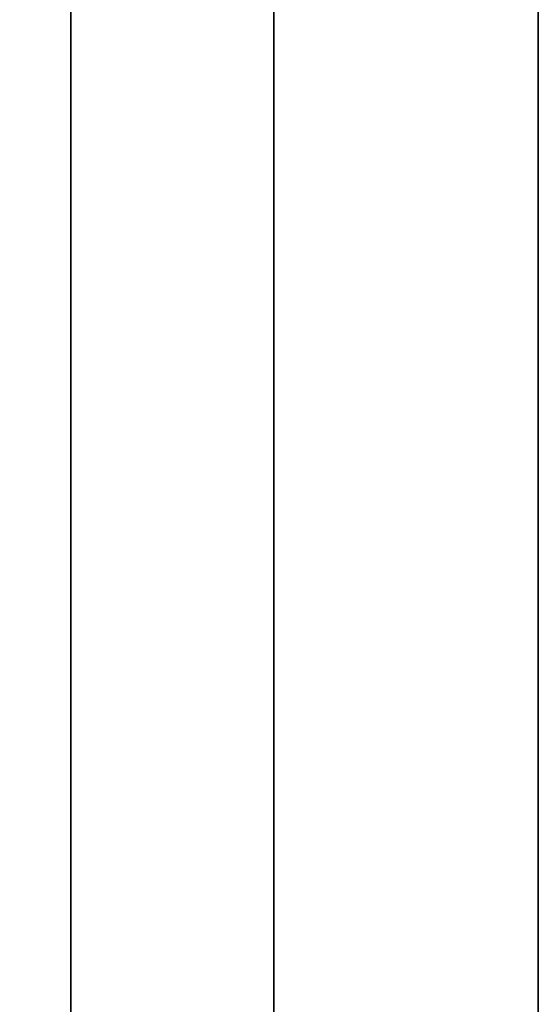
# Model space of a CAD drawing. Extents: x -1299 to -1246.9, y 2743.7 to 2747.9.
# Tile 69 of 256: x -1299.0043 to -1298.9921, y 2746.8572 to 2746.8803. Entities that reach past the tile are written whole.
import ezdxf

# ---------------------------------------------------------------- set-up
doc = ezdxf.new("R2010")
doc.units = 0
doc.header["$LTSCALE"] = 150
doc.header["$MEASUREMENT"] = 0
doc.layers.add('3DFACE_BOLT', color=7, linetype='CONTINUOUS')
doc.layers.add('3DFACE_SHAPE', color=7, linetype='CONTINUOUS')

msp = doc.modelspace()

# ---------------------------------------------------------------- linework, layer by layer
at = {"layer": '3DFACE_BOLT', "color": 1}
for points, invisible_edges in [([(-1299.013079, 2746.873236, 0.056417), (-1299.013079, 2746.879924, 0.068), (-1299.003079, 2746.873236, 0.056417)], 14), ([(-1299.003079, 2746.873236, 0.056417), (-1299.013079, 2746.879924, 0.068), (-1299.003079, 2746.879924, 0.068)], 3), ([(-1299.013079, 2746.879924, 0.068), (-1299.013079, 2746.873236, 0.079583), (-1299.003079, 2746.879924, 0.068)], 14), ([(-1299.003079, 2746.879924, 0.068), (-1299.013079, 2746.873236, 0.079583), (-1299.003079, 2746.873236, 0.079583)], 3), ([(-1299.013079, 2746.873236, 0.126417), (-1299.013079, 2746.879924, 0.138), (-1299.003079, 2746.873236, 0.126417)], 14), ([(-1299.003079, 2746.873236, 0.126417), (-1299.013079, 2746.879924, 0.138), (-1299.003079, 2746.879924, 0.138)], 3), ([(-1299.013079, 2746.879924, 0.138), (-1299.013079, 2746.873236, 0.149583), (-1299.003079, 2746.879924, 0.138)], 14), ([(-1299.003079, 2746.879924, 0.138), (-1299.013079, 2746.873236, 0.149583), (-1299.003079, 2746.873236, 0.149583)], 3), ([(-1299.003079, 2746.873236, 0.056417), (-1299.003079, 2746.879924, 0.068), (-1299.003079, 2746.873236, 0.079583)], 12), ([(-1299.003079, 2746.873236, 0.126417), (-1299.003079, 2746.879924, 0.138), (-1299.003079, 2746.873236, 0.149583)], 12), ([(-1299.003079, 2746.874157, 0.065528), (-1299.003079, 2746.874549, 0.068), (-1298.953079, 2746.874157, 0.065528)], 14), ([(-1298.953079, 2746.874157, 0.065528), (-1299.003079, 2746.874549, 0.068), (-1298.953079, 2746.874549, 0.068)], 3), ([(-1299.003079, 2746.874549, 0.068), (-1299.003079, 2746.874157, 0.070472), (-1298.953079, 2746.874549, 0.068)], 14), ([(-1298.953079, 2746.874549, 0.068), (-1299.003079, 2746.874157, 0.070472), (-1298.953079, 2746.874157, 0.070472)], 3), ([(-1299.003079, 2746.874157, 0.070472), (-1299.003079, 2746.874549, 0.068), (-1299.003079, 2746.874157, 0.065528)], 12), ([(-1299.003079, 2746.874157, 0.135528), (-1299.003079, 2746.874549, 0.138), (-1298.953079, 2746.874157, 0.135528)], 14), ([(-1298.953079, 2746.874157, 0.135528), (-1299.003079, 2746.874549, 0.138), (-1298.953079, 2746.874549, 0.138)], 3), ([(-1299.003079, 2746.874549, 0.138), (-1299.003079, 2746.874157, 0.140472), (-1298.953079, 2746.874549, 0.138)], 14), ([(-1298.953079, 2746.874549, 0.138), (-1299.003079, 2746.874157, 0.140472), (-1298.953079, 2746.874157, 0.140472)], 3), ([(-1299.003079, 2746.874157, 0.140472), (-1299.003079, 2746.874549, 0.138), (-1299.003079, 2746.874157, 0.135528)], 12), ([(-1299.003079, 2746.873021, 0.063298), (-1299.003079, 2746.874157, 0.065528), (-1298.953079, 2746.873021, 0.063298)], 14), ([(-1298.953079, 2746.873021, 0.063298), (-1299.003079, 2746.874157, 0.065528), (-1298.953079, 2746.874157, 0.065528)], 3), ([(-1299.003079, 2746.874157, 0.070472), (-1299.003079, 2746.873021, 0.072702), (-1298.953079, 2746.874157, 0.070472)], 14), ([(-1298.953079, 2746.874157, 0.070472), (-1299.003079, 2746.873021, 0.072702), (-1298.953079, 2746.873021, 0.072702)], 3), ([(-1299.003079, 2746.873021, 0.072702), (-1299.003079, 2746.874157, 0.070472), (-1299.003079, 2746.873021, 0.063298)], 14), ([(-1299.003079, 2746.873021, 0.063298), (-1299.003079, 2746.874157, 0.070472), (-1299.003079, 2746.874157, 0.065528)], 3), ([(-1299.003079, 2746.873021, 0.133298), (-1299.003079, 2746.874157, 0.135528), (-1298.953079, 2746.873021, 0.133298)], 14), ([(-1298.953079, 2746.873021, 0.133298), (-1299.003079, 2746.874157, 0.135528), (-1298.953079, 2746.874157, 0.135528)], 3), ([(-1299.003079, 2746.874157, 0.140472), (-1299.003079, 2746.873021, 0.142702), (-1298.953079, 2746.874157, 0.140472)], 14), ([(-1298.953079, 2746.874157, 0.140472), (-1299.003079, 2746.873021, 0.142702), (-1298.953079, 2746.873021, 0.142702)], 3), ([(-1299.003079, 2746.873021, 0.142702), (-1299.003079, 2746.874157, 0.140472), (-1299.003079, 2746.873021, 0.133298)], 14), ([(-1299.003079, 2746.873021, 0.133298), (-1299.003079, 2746.874157, 0.140472), (-1299.003079, 2746.874157, 0.135528)], 3), ([(-1299.013079, 2746.859861, 0.056417), (-1299.013079, 2746.873236, 0.056417), (-1299.003079, 2746.859861, 0.056417)], 14), ([(-1299.003079, 2746.859861, 0.056417), (-1299.013079, 2746.873236, 0.056417), (-1299.003079, 2746.873236, 0.056417)], 3), ([(-1299.013079, 2746.873236, 0.079583), (-1299.013079, 2746.859861, 0.079583), (-1299.003079, 2746.873236, 0.079583)], 14), ([(-1299.003079, 2746.873236, 0.079583), (-1299.013079, 2746.859861, 0.079583), (-1299.003079, 2746.859861, 0.079583)], 3), ([(-1299.013079, 2746.859861, 0.126417), (-1299.013079, 2746.873236, 0.126417), (-1299.003079, 2746.859861, 0.126417)], 14), ([(-1299.003079, 2746.859861, 0.126417), (-1299.013079, 2746.873236, 0.126417), (-1299.003079, 2746.873236, 0.126417)], 3), ([(-1299.013079, 2746.873236, 0.149583), (-1299.013079, 2746.859861, 0.149583), (-1299.003079, 2746.873236, 0.149583)], 14), ([(-1299.003079, 2746.873236, 0.149583), (-1299.013079, 2746.859861, 0.149583), (-1299.003079, 2746.859861, 0.149583)], 3), ([(-1299.003079, 2746.859861, 0.056417), (-1299.003079, 2746.873236, 0.056417), (-1299.003079, 2746.859861, 0.079583)], 14), ([(-1299.003079, 2746.859861, 0.079583), (-1299.003079, 2746.873236, 0.056417), (-1299.003079, 2746.873236, 0.079583)], 3), ([(-1299.003079, 2746.859861, 0.126417), (-1299.003079, 2746.873236, 0.126417), (-1299.003079, 2746.859861, 0.149583)], 14), ([(-1299.003079, 2746.859861, 0.149583), (-1299.003079, 2746.873236, 0.126417), (-1299.003079, 2746.873236, 0.149583)], 3), ([(-1299.003079, 2746.871251, 0.061528), (-1299.003079, 2746.873021, 0.063298), (-1298.953079, 2746.871251, 0.061528)], 14), ([(-1298.953079, 2746.871251, 0.061528), (-1299.003079, 2746.873021, 0.063298), (-1298.953079, 2746.873021, 0.063298)], 3), ([(-1299.003079, 2746.873021, 0.072702), (-1299.003079, 2746.871251, 0.074472), (-1298.953079, 2746.873021, 0.072702)], 14), ([(-1298.953079, 2746.873021, 0.072702), (-1299.003079, 2746.871251, 0.074472), (-1298.953079, 2746.871251, 0.074472)], 3), ([(-1299.003079, 2746.871251, 0.074472), (-1299.003079, 2746.873021, 0.072702), (-1299.003079, 2746.871251, 0.061528)], 14), ([(-1299.003079, 2746.871251, 0.061528), (-1299.003079, 2746.873021, 0.072702), (-1299.003079, 2746.873021, 0.063298)], 3), ([(-1299.003079, 2746.871251, 0.131528), (-1299.003079, 2746.873021, 0.133298), (-1298.953079, 2746.871251, 0.131528)], 14), ([(-1298.953079, 2746.871251, 0.131528), (-1299.003079, 2746.873021, 0.133298), (-1298.953079, 2746.873021, 0.133298)], 3), ([(-1299.003079, 2746.873021, 0.142702), (-1299.003079, 2746.871251, 0.144472), (-1298.953079, 2746.873021, 0.142702)], 14), ([(-1298.953079, 2746.873021, 0.142702), (-1299.003079, 2746.871251, 0.144472), (-1298.953079, 2746.871251, 0.144472)], 3), ([(-1299.003079, 2746.871251, 0.144472), (-1299.003079, 2746.873021, 0.142702), (-1299.003079, 2746.871251, 0.131528)], 14), ([(-1299.003079, 2746.871251, 0.131528), (-1299.003079, 2746.873021, 0.142702), (-1299.003079, 2746.873021, 0.133298)], 3), ([(-1299.003079, 2746.869021, 0.060392), (-1299.003079, 2746.871251, 0.061528), (-1298.953079, 2746.869021, 0.060392)], 14), ([(-1298.953079, 2746.869021, 0.060392), (-1299.003079, 2746.871251, 0.061528), (-1298.953079, 2746.871251, 0.061528)], 3), ([(-1299.003079, 2746.871251, 0.074472), (-1299.003079, 2746.869021, 0.075608), (-1298.953079, 2746.871251, 0.074472)], 14), ([(-1298.953079, 2746.871251, 0.074472), (-1299.003079, 2746.869021, 0.075608), (-1298.953079, 2746.869021, 0.075608)], 3), ([(-1299.003079, 2746.869021, 0.075608), (-1299.003079, 2746.871251, 0.074472), (-1299.003079, 2746.869021, 0.060392)], 14), ([(-1299.003079, 2746.869021, 0.060392), (-1299.003079, 2746.871251, 0.074472), (-1299.003079, 2746.871251, 0.061528)], 3), ([(-1299.003079, 2746.869021, 0.130392), (-1299.003079, 2746.871251, 0.131528), (-1298.953079, 2746.869021, 0.130392)], 14), ([(-1298.953079, 2746.869021, 0.130392), (-1299.003079, 2746.871251, 0.131528), (-1298.953079, 2746.871251, 0.131528)], 3), ([(-1299.003079, 2746.871251, 0.144472), (-1299.003079, 2746.869021, 0.145608), (-1298.953079, 2746.871251, 0.144472)], 14), ([(-1298.953079, 2746.871251, 0.144472), (-1299.003079, 2746.869021, 0.145608), (-1298.953079, 2746.869021, 0.145608)], 3), ([(-1299.003079, 2746.869021, 0.145608), (-1299.003079, 2746.871251, 0.144472), (-1299.003079, 2746.869021, 0.130392)], 14), ([(-1299.003079, 2746.869021, 0.130392), (-1299.003079, 2746.871251, 0.144472), (-1299.003079, 2746.871251, 0.131528)], 3), ([(-1299.003079, 2746.866549, 0.06), (-1299.003079, 2746.869021, 0.060392), (-1298.953079, 2746.866549, 0.06)], 14), ([(-1298.953079, 2746.866549, 0.06), (-1299.003079, 2746.869021, 0.060392), (-1298.953079, 2746.869021, 0.060392)], 3), ([(-1299.003079, 2746.869021, 0.075608), (-1299.003079, 2746.866549, 0.076), (-1298.953079, 2746.869021, 0.075608)], 14), ([(-1298.953079, 2746.869021, 0.075608), (-1299.003079, 2746.866549, 0.076), (-1298.953079, 2746.866549, 0.076)], 3), ([(-1299.003079, 2746.866549, 0.076), (-1299.003079, 2746.869021, 0.075608), (-1299.003079, 2746.866549, 0.06)], 14), ([(-1299.003079, 2746.866549, 0.06), (-1299.003079, 2746.869021, 0.075608), (-1299.003079, 2746.869021, 0.060392)], 3), ([(-1299.003079, 2746.866549, 0.13), (-1299.003079, 2746.869021, 0.130392), (-1298.953079, 2746.866549, 0.13)], 14), ([(-1298.953079, 2746.866549, 0.13), (-1299.003079, 2746.869021, 0.130392), (-1298.953079, 2746.869021, 0.130392)], 3), ([(-1299.003079, 2746.869021, 0.145608), (-1299.003079, 2746.866549, 0.146), (-1298.953079, 2746.869021, 0.145608)], 14), ([(-1298.953079, 2746.869021, 0.145608), (-1299.003079, 2746.866549, 0.146), (-1298.953079, 2746.866549, 0.146)], 3), ([(-1299.003079, 2746.866549, 0.146), (-1299.003079, 2746.869021, 0.145608), (-1299.003079, 2746.866549, 0.13)], 14), ([(-1299.003079, 2746.866549, 0.13), (-1299.003079, 2746.869021, 0.145608), (-1299.003079, 2746.869021, 0.130392)], 3), ([(-1299.003079, 2746.864076, 0.060392), (-1299.003079, 2746.866549, 0.06), (-1298.953079, 2746.864076, 0.060392)], 14), ([(-1298.953079, 2746.864076, 0.060392), (-1299.003079, 2746.866549, 0.06), (-1298.953079, 2746.866549, 0.06)], 3), ([(-1299.003079, 2746.866549, 0.076), (-1299.003079, 2746.864076, 0.075608), (-1298.953079, 2746.866549, 0.076)], 14), ([(-1298.953079, 2746.866549, 0.076), (-1299.003079, 2746.864076, 0.075608), (-1298.953079, 2746.864076, 0.075608)], 3), ([(-1299.003079, 2746.864076, 0.075608), (-1299.003079, 2746.866549, 0.076), (-1299.003079, 2746.864076, 0.060392)], 14), ([(-1299.003079, 2746.864076, 0.060392), (-1299.003079, 2746.866549, 0.076), (-1299.003079, 2746.866549, 0.06)], 3), ([(-1299.003079, 2746.864076, 0.130392), (-1299.003079, 2746.866549, 0.13), (-1298.953079, 2746.864076, 0.130392)], 14), ([(-1298.953079, 2746.864076, 0.130392), (-1299.003079, 2746.866549, 0.13), (-1298.953079, 2746.866549, 0.13)], 3), ([(-1299.003079, 2746.866549, 0.146), (-1299.003079, 2746.864076, 0.145608), (-1298.953079, 2746.866549, 0.146)], 14), ([(-1298.953079, 2746.866549, 0.146), (-1299.003079, 2746.864076, 0.145608), (-1298.953079, 2746.864076, 0.145608)], 3), ([(-1299.003079, 2746.864076, 0.145608), (-1299.003079, 2746.866549, 0.146), (-1299.003079, 2746.864076, 0.130392)], 14), ([(-1299.003079, 2746.864076, 0.130392), (-1299.003079, 2746.866549, 0.146), (-1299.003079, 2746.866549, 0.13)], 3), ([(-1299.003079, 2746.861846, 0.061528), (-1299.003079, 2746.864076, 0.060392), (-1298.953079, 2746.861846, 0.061528)], 14), ([(-1298.953079, 2746.861846, 0.061528), (-1299.003079, 2746.864076, 0.060392), (-1298.953079, 2746.864076, 0.060392)], 3), ([(-1299.003079, 2746.864076, 0.075608), (-1299.003079, 2746.861846, 0.074472), (-1298.953079, 2746.864076, 0.075608)], 14), ([(-1298.953079, 2746.864076, 0.075608), (-1299.003079, 2746.861846, 0.074472), (-1298.953079, 2746.861846, 0.074472)], 3), ([(-1299.003079, 2746.861846, 0.074472), (-1299.003079, 2746.864076, 0.075608), (-1299.003079, 2746.861846, 0.061528)], 14), ([(-1299.003079, 2746.861846, 0.061528), (-1299.003079, 2746.864076, 0.075608), (-1299.003079, 2746.864076, 0.060392)], 3), ([(-1299.003079, 2746.861846, 0.131528), (-1299.003079, 2746.864076, 0.130392), (-1298.953079, 2746.861846, 0.131528)], 14), ([(-1298.953079, 2746.861846, 0.131528), (-1299.003079, 2746.864076, 0.130392), (-1298.953079, 2746.864076, 0.130392)], 3), ([(-1299.003079, 2746.864076, 0.145608), (-1299.003079, 2746.861846, 0.144472), (-1298.953079, 2746.864076, 0.145608)], 14), ([(-1298.953079, 2746.864076, 0.145608), (-1299.003079, 2746.861846, 0.144472), (-1298.953079, 2746.861846, 0.144472)], 3), ([(-1299.003079, 2746.861846, 0.144472), (-1299.003079, 2746.864076, 0.145608), (-1299.003079, 2746.861846, 0.131528)], 14), ([(-1299.003079, 2746.861846, 0.131528), (-1299.003079, 2746.864076, 0.145608), (-1299.003079, 2746.864076, 0.130392)], 3), ([(-1299.003079, 2746.860076, 0.063298), (-1299.003079, 2746.861846, 0.061528), (-1298.953079, 2746.860076, 0.063298)], 14), ([(-1298.953079, 2746.860076, 0.063298), (-1299.003079, 2746.861846, 0.061528), (-1298.953079, 2746.861846, 0.061528)], 3), ([(-1299.003079, 2746.861846, 0.074472), (-1299.003079, 2746.860076, 0.072702), (-1298.953079, 2746.861846, 0.074472)], 14), ([(-1298.953079, 2746.861846, 0.074472), (-1299.003079, 2746.860076, 0.072702), (-1298.953079, 2746.860076, 0.072702)], 3), ([(-1299.003079, 2746.860076, 0.072702), (-1299.003079, 2746.861846, 0.074472), (-1299.003079, 2746.860076, 0.063298)], 14), ([(-1299.003079, 2746.860076, 0.063298), (-1299.003079, 2746.861846, 0.074472), (-1299.003079, 2746.861846, 0.061528)], 3), ([(-1299.003079, 2746.860076, 0.133298), (-1299.003079, 2746.861846, 0.131528), (-1298.953079, 2746.860076, 0.133298)], 14), ([(-1298.953079, 2746.860076, 0.133298), (-1299.003079, 2746.861846, 0.131528), (-1298.953079, 2746.861846, 0.131528)], 3), ([(-1299.003079, 2746.861846, 0.144472), (-1299.003079, 2746.860076, 0.142702), (-1298.953079, 2746.861846, 0.144472)], 14), ([(-1298.953079, 2746.861846, 0.144472), (-1299.003079, 2746.860076, 0.142702), (-1298.953079, 2746.860076, 0.142702)], 3), ([(-1299.003079, 2746.860076, 0.142702), (-1299.003079, 2746.861846, 0.144472), (-1299.003079, 2746.860076, 0.133298)], 14), ([(-1299.003079, 2746.860076, 0.133298), (-1299.003079, 2746.861846, 0.144472), (-1299.003079, 2746.861846, 0.131528)], 3), ([(-1299.003079, 2746.85894, 0.065528), (-1299.003079, 2746.860076, 0.063298), (-1298.953079, 2746.85894, 0.065528)], 14), ([(-1298.953079, 2746.85894, 0.065528), (-1299.003079, 2746.860076, 0.063298), (-1298.953079, 2746.860076, 0.063298)], 3), ([(-1299.003079, 2746.860076, 0.072702), (-1299.003079, 2746.85894, 0.070472), (-1298.953079, 2746.860076, 0.072702)], 14), ([(-1298.953079, 2746.860076, 0.072702), (-1299.003079, 2746.85894, 0.070472), (-1298.953079, 2746.85894, 0.070472)], 3), ([(-1299.003079, 2746.85894, 0.070472), (-1299.003079, 2746.860076, 0.072702), (-1299.003079, 2746.85894, 0.065528)], 14), ([(-1299.003079, 2746.85894, 0.065528), (-1299.003079, 2746.860076, 0.072702), (-1299.003079, 2746.860076, 0.063298)], 3), ([(-1299.003079, 2746.85894, 0.135528), (-1299.003079, 2746.860076, 0.133298), (-1298.953079, 2746.85894, 0.135528)], 14), ([(-1298.953079, 2746.85894, 0.135528), (-1299.003079, 2746.860076, 0.133298), (-1298.953079, 2746.860076, 0.133298)], 3), ([(-1299.003079, 2746.860076, 0.142702), (-1299.003079, 2746.85894, 0.140472), (-1298.953079, 2746.860076, 0.142702)], 14), ([(-1298.953079, 2746.860076, 0.142702), (-1299.003079, 2746.85894, 0.140472), (-1298.953079, 2746.85894, 0.140472)], 3), ([(-1299.003079, 2746.85894, 0.140472), (-1299.003079, 2746.860076, 0.142702), (-1299.003079, 2746.85894, 0.135528)], 14), ([(-1299.003079, 2746.85894, 0.135528), (-1299.003079, 2746.860076, 0.142702), (-1299.003079, 2746.860076, 0.133298)], 3), ([(-1299.013079, 2746.853174, 0.068), (-1299.013079, 2746.859861, 0.056417), (-1299.003079, 2746.853174, 0.068)], 14), ([(-1299.003079, 2746.853174, 0.068), (-1299.013079, 2746.859861, 0.056417), (-1299.003079, 2746.859861, 0.056417)], 3), ([(-1299.013079, 2746.859861, 0.079583), (-1299.013079, 2746.853174, 0.068), (-1299.003079, 2746.859861, 0.079583)], 14), ([(-1299.003079, 2746.859861, 0.079583), (-1299.013079, 2746.853174, 0.068), (-1299.003079, 2746.853174, 0.068)], 3), ([(-1299.013079, 2746.853174, 0.138), (-1299.013079, 2746.859861, 0.126417), (-1299.003079, 2746.853174, 0.138)], 14), ([(-1299.003079, 2746.853174, 0.138), (-1299.013079, 2746.859861, 0.126417), (-1299.003079, 2746.859861, 0.126417)], 3), ([(-1299.013079, 2746.859861, 0.149583), (-1299.013079, 2746.853174, 0.138), (-1299.003079, 2746.859861, 0.149583)], 14), ([(-1299.003079, 2746.859861, 0.149583), (-1299.013079, 2746.853174, 0.138), (-1299.003079, 2746.853174, 0.138)], 3), ([(-1299.003079, 2746.853174, 0.068), (-1299.003079, 2746.859861, 0.056417), (-1299.003079, 2746.859861, 0.079583)], 2), ([(-1299.003079, 2746.853174, 0.138), (-1299.003079, 2746.859861, 0.126417), (-1299.003079, 2746.859861, 0.149583)], 2), ([(-1299.003079, 2746.858549, 0.068), (-1299.003079, 2746.85894, 0.065528), (-1298.953079, 2746.858549, 0.068)], 14), ([(-1298.953079, 2746.858549, 0.068), (-1299.003079, 2746.85894, 0.065528), (-1298.953079, 2746.85894, 0.065528)], 3), ([(-1299.003079, 2746.85894, 0.070472), (-1299.003079, 2746.858549, 0.068), (-1298.953079, 2746.85894, 0.070472)], 14), ([(-1298.953079, 2746.85894, 0.070472), (-1299.003079, 2746.858549, 0.068), (-1298.953079, 2746.858549, 0.068)], 3), ([(-1299.003079, 2746.858549, 0.068), (-1299.003079, 2746.85894, 0.070472), (-1299.003079, 2746.85894, 0.065528)], 2), ([(-1299.003079, 2746.858549, 0.138), (-1299.003079, 2746.85894, 0.135528), (-1298.953079, 2746.858549, 0.138)], 14), ([(-1298.953079, 2746.858549, 0.138), (-1299.003079, 2746.85894, 0.135528), (-1298.953079, 2746.85894, 0.135528)], 3), ([(-1299.003079, 2746.85894, 0.140472), (-1299.003079, 2746.858549, 0.138), (-1298.953079, 2746.85894, 0.140472)], 14), ([(-1298.953079, 2746.85894, 0.140472), (-1299.003079, 2746.858549, 0.138), (-1298.953079, 2746.858549, 0.138)], 3), ([(-1299.003079, 2746.858549, 0.138), (-1299.003079, 2746.85894, 0.140472), (-1299.003079, 2746.85894, 0.135528)], 2)]:
    msp.add_3dface(points, dxfattribs=dict(at, invisible_edges=invisible_edges))
at = {"layer": '3DFACE_SHAPE', "color": 13}
for points, invisible_edges in [([(-1298.998319, 2747.794338, 0.14401), (-1298.998319, 2746.866549, 0.1465), (-1298.998319, 2747.800349, 0.1465)], 3), ([(-1298.998319, 2746.866549, 0.1465), (-1298.998319, 2747.782449, 0.198), (-1298.998319, 2747.800349, 0.1465)], 15), ([(-1298.998319, 2747.800349, 0.0765), (-1298.998319, 2746.872559, 0.13199), (-1298.998319, 2747.800349, 0.1295)], 15), ([(-1298.998319, 2747.800349, 0.1295), (-1298.998319, 2746.872559, 0.13199), (-1298.998319, 2747.794338, 0.13199)], 3), ([(-1298.998319, 2746.872559, 0.13199), (-1298.998319, 2747.800349, 0.0765), (-1298.998319, 2746.866549, 0.1295)], 3), ([(-1298.998319, 2747.800349, 0.0765), (-1298.998319, 2747.794338, 0.07401), (-1298.998319, 2746.866549, 0.1295)], 14), ([(-1298.998319, 2747.794338, 0.06199), (-1298.998319, 2747.800349, 0.0595), (-1298.998319, 2746.872559, 0.06199)], 14), ([(-1298.998319, 2746.872559, 0.06199), (-1298.998319, 2747.800349, 0.0595), (-1298.998319, 2746.866549, 0.0595)], 3), ([(-1298.998319, 2747.800349, 0.0595), (-1298.998319, 2746.884449, 0.008), (-1298.998319, 2746.866549, 0.0595)], 15), ([(-1298.992119, 2747.794338, 0.06199), (-1298.992119, 2746.866549, 0.0595), (-1298.992119, 2747.800349, 0.0595)], 3), ([(-1298.992119, 2746.866549, 0.0595), (-1298.992119, 2747.782449, 0.008), (-1298.992119, 2747.800349, 0.0595)], 15), ([(-1298.992119, 2747.794338, 0.13199), (-1298.992119, 2746.866549, 0.0765), (-1298.992119, 2747.800349, 0.1295)], 3), ([(-1298.992119, 2746.866549, 0.0765), (-1298.992119, 2746.872559, 0.07401), (-1298.992119, 2747.800349, 0.1295)], 14), ([(-1298.992119, 2747.800349, 0.1295), (-1298.992119, 2746.872559, 0.07401), (-1298.992119, 2747.800349, 0.0765)], 15), ([(-1298.992119, 2746.872559, 0.07401), (-1298.992119, 2747.794338, 0.07401), (-1298.992119, 2747.800349, 0.0765)], 15), ([(-1298.992119, 2747.800349, 0.1465), (-1298.992119, 2746.884449, 0.198), (-1298.992119, 2746.872559, 0.14401)], 15), ([(-1298.992119, 2747.794338, 0.14401), (-1298.992119, 2747.800349, 0.1465), (-1298.992119, 2746.872559, 0.14401)], 14), ([(-1298.998319, 2746.872559, 0.14401), (-1298.998319, 2746.866549, 0.1465), (-1298.998319, 2747.794338, 0.14401)], 14), ([(-1298.998319, 2746.872559, 0.13199), (-1298.998319, 2746.875049, 0.138), (-1298.998319, 2747.794338, 0.13199)], 14), ([(-1298.998319, 2747.794338, 0.13199), (-1298.998319, 2746.875049, 0.138), (-1298.998319, 2747.791849, 0.138)], 3), ([(-1298.998319, 2746.866549, 0.1295), (-1298.998319, 2747.794338, 0.07401), (-1298.998319, 2746.866549, 0.0765)], 15), ([(-1298.998319, 2747.794338, 0.07401), (-1298.998319, 2746.872559, 0.07401), (-1298.998319, 2746.866549, 0.0765)], 13), ([(-1298.998319, 2747.794338, 0.14401), (-1298.998319, 2747.791849, 0.138), (-1298.998319, 2746.872559, 0.14401)], 14), ([(-1298.998319, 2746.872559, 0.06199), (-1298.998319, 2746.875049, 0.068), (-1298.998319, 2747.794338, 0.06199)], 14), ([(-1298.998319, 2747.794338, 0.06199), (-1298.998319, 2746.875049, 0.068), (-1298.998319, 2747.791849, 0.068)], 3), ([(-1298.998319, 2747.791849, 0.068), (-1298.998319, 2746.872559, 0.07401), (-1298.998319, 2747.794338, 0.07401)], 3), ([(-1298.992119, 2746.872559, 0.06199), (-1298.992119, 2746.866549, 0.0595), (-1298.992119, 2747.794338, 0.06199)], 14), ([(-1298.992119, 2747.794338, 0.06199), (-1298.992119, 2747.791849, 0.068), (-1298.992119, 2746.872559, 0.06199)], 14), ([(-1298.992119, 2746.872559, 0.07401), (-1298.992119, 2746.875049, 0.068), (-1298.992119, 2747.794338, 0.07401)], 14), ([(-1298.992119, 2746.875049, 0.068), (-1298.992119, 2747.791849, 0.068), (-1298.992119, 2747.794338, 0.07401)], 13), ([(-1298.992119, 2746.872559, 0.13199), (-1298.992119, 2746.866549, 0.1295), (-1298.992119, 2747.794338, 0.13199)], 14), ([(-1298.992119, 2746.866549, 0.1295), (-1298.992119, 2746.866549, 0.0765), (-1298.992119, 2747.794338, 0.13199)], 15), ([(-1298.992119, 2747.794338, 0.13199), (-1298.992119, 2747.791849, 0.138), (-1298.992119, 2746.872559, 0.13199)], 14), ([(-1298.992119, 2747.791849, 0.138), (-1298.992119, 2747.794338, 0.14401), (-1298.992119, 2746.875049, 0.138)], 14), ([(-1298.992119, 2746.875049, 0.138), (-1298.992119, 2747.794338, 0.14401), (-1298.992119, 2746.872559, 0.14401)], 3), ([(-1298.998319, 2747.791849, 0.138), (-1298.998319, 2746.875049, 0.138), (-1298.998319, 2746.872559, 0.14401)], 13), ([(-1298.998319, 2746.875049, 0.068), (-1298.998319, 2746.872559, 0.07401), (-1298.998319, 2747.791849, 0.068)], 14), ([(-1298.992119, 2747.791849, 0.068), (-1298.992119, 2746.875049, 0.068), (-1298.992119, 2746.872559, 0.06199)], 13), ([(-1298.992119, 2747.791849, 0.138), (-1298.992119, 2746.875049, 0.138), (-1298.992119, 2746.872559, 0.13199)], 13), ([(-1298.998319, 2747.782449, 0.198), (-1298.998319, 2746.866549, 0.1465), (-1298.998319, 2746.884449, 0.198)], 3), ([(-1298.992119, 2747.782449, 0.008), (-1298.992119, 2746.866549, 0.0595), (-1298.992119, 2746.884449, 0.008)], 3), ([(-1299.003079, 2746.846309, 0.033), (-1299.003079, 2746.872559, 0.06199), (-1299.003079, 2746.892349, 0.033)], 3), ([(-1299.003079, 2746.872559, 0.06199), (-1299.003079, 2746.875049, 0.068), (-1299.003079, 2746.892349, 0.033)], 14), ([(-1299.003079, 2746.892349, 0.033), (-1299.003079, 2746.875049, 0.068), (-1299.003079, 2746.872559, 0.07401)], 13), ([(-1299.003079, 2746.872559, 0.07401), (-1299.003079, 2746.875049, 0.138), (-1299.003079, 2746.892349, 0.033)], 15), ([(-1299.003079, 2746.875049, 0.138), (-1299.003079, 2746.892349, 0.173), (-1299.003079, 2746.892349, 0.033)], 13), ([(-1299.003079, 2746.875049, 0.138), (-1299.003079, 2746.872559, 0.14401), (-1299.003079, 2746.892349, 0.173)], 14), ([(-1299.003079, 2746.892349, 0.173), (-1299.003079, 2746.872559, 0.14401), (-1299.003079, 2746.866549, 0.173)], 3), ([(-1299.003079, 2746.892349, 0.173), (-1299.003079, 2746.866549, 0.173), (-1298.998319, 2746.892349, 0.173)], 2), ([(-1299.003079, 2746.866549, 0.173), (-1299.003079, 2746.846309, 0.173), (-1298.998319, 2746.892349, 0.173)], 14), ([(-1298.998319, 2746.892349, 0.173), (-1299.003079, 2746.846309, 0.173), (-1298.998319, 2746.841549, 0.173)], 3), ([(-1299.003079, 2746.846309, 0.033), (-1298.998319, 2746.892349, 0.033), (-1298.998319, 2746.841549, 0.033)], 13), ([(-1299.003079, 2746.846309, 0.033), (-1299.003079, 2746.892349, 0.033), (-1298.998319, 2746.892349, 0.033)], 12), ([(-1298.998319, 2746.841549, 0.173), (-1298.998319, 2746.872559, 0.14401), (-1298.998319, 2746.892349, 0.173)], 3), ([(-1298.998319, 2746.872559, 0.14401), (-1298.998319, 2746.875049, 0.138), (-1298.998319, 2746.892349, 0.173)], 14), ([(-1298.998319, 2746.875049, 0.068), (-1298.998319, 2746.892349, 0.033), (-1298.998319, 2746.872559, 0.13199)], 15), ([(-1298.998319, 2746.872559, 0.13199), (-1298.998319, 2746.892349, 0.033), (-1298.998319, 2746.875049, 0.138)], 3), ([(-1298.998319, 2746.892349, 0.033), (-1298.998319, 2746.892349, 0.173), (-1298.998319, 2746.875049, 0.138)], 14), ([(-1298.998319, 2746.875049, 0.068), (-1298.998319, 2746.872559, 0.06199), (-1298.998319, 2746.892349, 0.033)], 14), ([(-1298.998319, 2746.872559, 0.06199), (-1298.998319, 2746.866549, 0.0595), (-1298.998319, 2746.892349, 0.033)], 14), ([(-1298.998319, 2746.892349, 0.033), (-1298.998319, 2746.866549, 0.0595), (-1298.998319, 2746.860538, 0.06199)], 13), ([(-1298.998319, 2746.892349, 0.033), (-1298.998319, 2746.860538, 0.06199), (-1298.998319, 2746.841549, 0.033)], 3), ([(-1297.046219, 2746.782449), (-1299.046219, 2746.782449), (-1297.046219, 2746.884449)], 2), ([(-1299.046219, 2746.782449), (-1299.046219, 2746.884449), (-1297.046219, 2746.884449)], 12), ([(-1297.046219, 2746.884449, 0.008), (-1299.046219, 2746.884449, 0.008), (-1297.046219, 2746.836549, 0.008)], 2), ([(-1299.046219, 2746.884449, 0.008), (-1299.046219, 2746.836549, 0.008), (-1297.046219, 2746.836549, 0.008)], 12), ([(-1297.046219, 2746.884449, 0.206), (-1299.046219, 2746.884449, 0.206), (-1297.046219, 2746.782449, 0.206)], 2), ([(-1299.046219, 2746.884449, 0.206), (-1299.046219, 2746.782449, 0.206), (-1297.046219, 2746.782449, 0.206)], 12), ([(-1297.046219, 2746.884449, 0.198), (-1299.020219, 2746.836549, 0.198), (-1299.046219, 2746.884449, 0.198)], 3), ([(-1297.046219, 2746.884449, 0.198), (-1298.970219, 2746.836549, 0.198), (-1299.020219, 2746.836549, 0.198)], 13), ([(-1298.998319, 2746.866549, 0.1465), (-1298.998319, 2746.860538, 0.14401), (-1298.998319, 2746.884449, 0.198)], 14), ([(-1298.998319, 2746.884449, 0.198), (-1298.998319, 2746.860538, 0.14401), (-1298.998319, 2746.836549, 0.198)], 3), ([(-1298.998319, 2746.836549, 0.008), (-1298.998319, 2746.860538, 0.06199), (-1298.998319, 2746.884449, 0.008)], 3), ([(-1298.998319, 2746.860538, 0.06199), (-1298.998319, 2746.866549, 0.0595), (-1298.998319, 2746.884449, 0.008)], 14), ([(-1298.992119, 2746.866549, 0.198), (-1298.992119, 2746.884449, 0.198), (-1298.998319, 2746.836549, 0.198)], 14), ([(-1298.998319, 2746.836549, 0.198), (-1298.992119, 2746.884449, 0.198), (-1298.998319, 2746.884449, 0.198)], 1), ([(-1298.998319, 2746.884449, 0.008), (-1298.992119, 2746.884449, 0.008), (-1298.998319, 2746.836549, 0.008)], 2), ([(-1298.992119, 2746.884449, 0.008), (-1298.992119, 2746.836549, 0.008), (-1298.998319, 2746.836549, 0.008)], 12), ([(-1298.992119, 2746.884449, 0.008), (-1298.992119, 2746.866549, 0.0595), (-1298.992119, 2746.836549, 0.008)], 3), ([(-1298.992119, 2746.884449, 0.198), (-1298.992119, 2746.866549, 0.1465), (-1298.992119, 2746.872559, 0.14401)], 13), ([(-1298.992119, 2746.866549, 0.1465), (-1298.992119, 2746.884449, 0.198), (-1298.992119, 2746.866549, 0.198)], 13), ([(-1299.003079, 2746.872559, 0.13199), (-1299.003079, 2746.875049, 0.138), (-1299.003079, 2746.872559, 0.07401)], 14), ([(-1299.003079, 2746.872559, 0.13199), (-1298.998319, 2746.872559, 0.13199), (-1299.003079, 2746.875049, 0.138)], 3), ([(-1298.998319, 2746.872559, 0.13199), (-1298.998319, 2746.875049, 0.138), (-1299.003079, 2746.875049, 0.138)], 14), ([(-1299.003079, 2746.875049, 0.138), (-1298.998319, 2746.875049, 0.138), (-1299.003079, 2746.872559, 0.14401)], 3), ([(-1298.998319, 2746.875049, 0.138), (-1298.998319, 2746.872559, 0.14401), (-1299.003079, 2746.872559, 0.14401)], 14), ([(-1299.003079, 2746.872559, 0.06199), (-1298.998319, 2746.872559, 0.06199), (-1299.003079, 2746.875049, 0.068)], 3), ([(-1298.998319, 2746.872559, 0.06199), (-1298.998319, 2746.875049, 0.068), (-1299.003079, 2746.875049, 0.068)], 14), ([(-1299.003079, 2746.875049, 0.068), (-1298.998319, 2746.875049, 0.068), (-1299.003079, 2746.872559, 0.07401)], 3), ([(-1298.998319, 2746.875049, 0.068), (-1298.998319, 2746.872559, 0.07401), (-1299.003079, 2746.872559, 0.07401)], 14), ([(-1298.998319, 2746.872559, 0.07401), (-1298.998319, 2746.875049, 0.068), (-1298.998319, 2746.872559, 0.13199)], 14), ([(-1298.998319, 2746.872559, 0.13199), (-1298.992119, 2746.872559, 0.13199), (-1298.998319, 2746.875049, 0.138)], 3), ([(-1298.992119, 2746.872559, 0.13199), (-1298.992119, 2746.875049, 0.138), (-1298.998319, 2746.875049, 0.138)], 14), ([(-1298.998319, 2746.875049, 0.138), (-1298.992119, 2746.875049, 0.138), (-1298.998319, 2746.872559, 0.14401)], 3), ([(-1298.992119, 2746.875049, 0.138), (-1298.992119, 2746.872559, 0.14401), (-1298.998319, 2746.872559, 0.14401)], 14), ([(-1298.998319, 2746.872559, 0.06199), (-1298.992119, 2746.872559, 0.06199), (-1298.998319, 2746.875049, 0.068)], 3), ([(-1298.992119, 2746.872559, 0.06199), (-1298.992119, 2746.875049, 0.068), (-1298.998319, 2746.875049, 0.068)], 14), ([(-1298.998319, 2746.875049, 0.068), (-1298.992119, 2746.875049, 0.068), (-1298.998319, 2746.872559, 0.07401)], 3), ([(-1298.992119, 2746.875049, 0.068), (-1298.992119, 2746.872559, 0.07401), (-1298.998319, 2746.872559, 0.07401)], 14), ([(-1299.003079, 2746.846309, 0.033), (-1299.003079, 2746.866549, 0.0595), (-1299.003079, 2746.872559, 0.06199)], 13), ([(-1299.003079, 2746.872559, 0.14401), (-1299.003079, 2746.866549, 0.1465), (-1299.003079, 2746.866549, 0.173)], 14), ([(-1299.003079, 2746.872559, 0.07401), (-1299.003079, 2746.866549, 0.0765), (-1299.003079, 2746.872559, 0.13199)], 14), ([(-1299.003079, 2746.866549, 0.0765), (-1299.003079, 2746.866549, 0.1295), (-1299.003079, 2746.872559, 0.13199)], 13), ([(-1299.003079, 2746.866549, 0.1295), (-1298.998319, 2746.866549, 0.1295), (-1299.003079, 2746.872559, 0.13199)], 3), ([(-1298.998319, 2746.866549, 0.1295), (-1298.998319, 2746.872559, 0.13199), (-1299.003079, 2746.872559, 0.13199)], 14), ([(-1299.003079, 2746.872559, 0.14401), (-1298.998319, 2746.872559, 0.14401), (-1299.003079, 2746.866549, 0.1465)], 3), ([(-1298.998319, 2746.872559, 0.14401), (-1298.998319, 2746.866549, 0.1465), (-1299.003079, 2746.866549, 0.1465)], 14), ([(-1299.003079, 2746.866549, 0.0595), (-1298.998319, 2746.866549, 0.0595), (-1299.003079, 2746.872559, 0.06199)], 3), ([(-1298.998319, 2746.866549, 0.0595), (-1298.998319, 2746.872559, 0.06199), (-1299.003079, 2746.872559, 0.06199)], 14), ([(-1299.003079, 2746.872559, 0.07401), (-1298.998319, 2746.872559, 0.07401), (-1299.003079, 2746.866549, 0.0765)], 3), ([(-1298.998319, 2746.872559, 0.07401), (-1298.998319, 2746.866549, 0.0765), (-1299.003079, 2746.866549, 0.0765)], 14), ([(-1298.998319, 2746.866549, 0.1465), (-1298.998319, 2746.872559, 0.14401), (-1298.998319, 2746.841549, 0.173)], 14), ([(-1298.998319, 2746.872559, 0.13199), (-1298.998319, 2746.866549, 0.1295), (-1298.998319, 2746.872559, 0.07401)], 14), ([(-1298.998319, 2746.866549, 0.1295), (-1298.998319, 2746.866549, 0.0765), (-1298.998319, 2746.872559, 0.07401)], 13), ([(-1298.998319, 2746.872559, 0.14401), (-1298.992119, 2746.872559, 0.14401), (-1298.998319, 2746.866549, 0.1465)], 3), ([(-1298.992119, 2746.872559, 0.14401), (-1298.992119, 2746.866549, 0.1465), (-1298.998319, 2746.866549, 0.1465)], 14), ([(-1298.998319, 2746.866549, 0.1295), (-1298.992119, 2746.866549, 0.1295), (-1298.998319, 2746.872559, 0.13199)], 3), ([(-1298.992119, 2746.866549, 0.1295), (-1298.992119, 2746.872559, 0.13199), (-1298.998319, 2746.872559, 0.13199)], 14), ([(-1298.998319, 2746.872559, 0.07401), (-1298.992119, 2746.872559, 0.07401), (-1298.998319, 2746.866549, 0.0765)], 3), ([(-1298.992119, 2746.872559, 0.07401), (-1298.992119, 2746.866549, 0.0765), (-1298.998319, 2746.866549, 0.0765)], 14), ([(-1298.998319, 2746.866549, 0.0595), (-1298.992119, 2746.866549, 0.0595), (-1298.998319, 2746.872559, 0.06199)], 3), ([(-1298.992119, 2746.866549, 0.0595), (-1298.992119, 2746.872559, 0.06199), (-1298.998319, 2746.872559, 0.06199)], 14), ([(-1299.003079, 2746.866549, 0.1465), (-1299.003079, 2746.860538, 0.14401), (-1299.003079, 2746.866549, 0.173)], 14), ([(-1299.003079, 2746.866549, 0.173), (-1299.003079, 2746.860538, 0.14401), (-1299.003079, 2746.846309, 0.173)], 15), ([(-1299.003079, 2746.866549, 0.0765), (-1299.003079, 2746.860538, 0.07401), (-1299.003079, 2746.866549, 0.1295)], 14), ([(-1299.003079, 2746.860538, 0.07401), (-1299.003079, 2746.858049, 0.068), (-1299.003079, 2746.866549, 0.1295)], 14), ([(-1299.003079, 2746.866549, 0.1295), (-1299.003079, 2746.858049, 0.068), (-1299.003079, 2746.860538, 0.13199)], 15), ([(-1299.003079, 2746.860538, 0.06199), (-1299.003079, 2746.866549, 0.0595), (-1299.003079, 2746.846309, 0.033)], 14), ([(-1299.003079, 2746.860538, 0.13199), (-1298.998319, 2746.860538, 0.13199), (-1299.003079, 2746.866549, 0.1295)], 3), ([(-1298.998319, 2746.860538, 0.13199), (-1298.998319, 2746.866549, 0.1295), (-1299.003079, 2746.866549, 0.1295)], 14), ([(-1299.003079, 2746.866549, 0.1465), (-1298.998319, 2746.866549, 0.1465), (-1299.003079, 2746.860538, 0.14401)], 3), ([(-1298.998319, 2746.866549, 0.1465), (-1298.998319, 2746.860538, 0.14401), (-1299.003079, 2746.860538, 0.14401)], 14), ([(-1299.003079, 2746.860538, 0.06199), (-1298.998319, 2746.860538, 0.06199), (-1299.003079, 2746.866549, 0.0595)], 3), ([(-1298.998319, 2746.860538, 0.06199), (-1298.998319, 2746.866549, 0.0595), (-1299.003079, 2746.866549, 0.0595)], 14), ([(-1299.003079, 2746.866549, 0.0765), (-1298.998319, 2746.866549, 0.0765), (-1299.003079, 2746.860538, 0.07401)], 3), ([(-1298.998319, 2746.866549, 0.0765), (-1298.998319, 2746.860538, 0.07401), (-1299.003079, 2746.860538, 0.07401)], 14), ([(-1298.998319, 2746.860538, 0.14401), (-1298.998319, 2746.866549, 0.1465), (-1298.998319, 2746.841549, 0.138)], 14), ([(-1298.998319, 2746.841549, 0.138), (-1298.998319, 2746.866549, 0.1465), (-1298.998319, 2746.841549, 0.173)], 15), ([(-1298.998319, 2746.860538, 0.07401), (-1298.998319, 2746.866549, 0.0765), (-1298.998319, 2746.860538, 0.13199)], 14), ([(-1298.998319, 2746.866549, 0.0765), (-1298.998319, 2746.866549, 0.1295), (-1298.998319, 2746.860538, 0.13199)], 13), ([(-1298.998319, 2746.866549, 0.1465), (-1298.992119, 2746.866549, 0.1465), (-1298.998319, 2746.860538, 0.14401)], 3), ([(-1298.992119, 2746.866549, 0.1465), (-1298.992119, 2746.860538, 0.14401), (-1298.998319, 2746.860538, 0.14401)], 14), ([(-1298.998319, 2746.860538, 0.13199), (-1298.992119, 2746.860538, 0.13199), (-1298.998319, 2746.866549, 0.1295)], 3), ([(-1298.992119, 2746.860538, 0.13199), (-1298.992119, 2746.866549, 0.1295), (-1298.998319, 2746.866549, 0.1295)], 14), ([(-1298.998319, 2746.866549, 0.0765), (-1298.992119, 2746.866549, 0.0765), (-1298.998319, 2746.860538, 0.07401)], 3), ([(-1298.992119, 2746.866549, 0.0765), (-1298.992119, 2746.860538, 0.07401), (-1298.998319, 2746.860538, 0.07401)], 14), ([(-1298.998319, 2746.860538, 0.06199), (-1298.992119, 2746.860538, 0.06199), (-1298.998319, 2746.866549, 0.0595)], 3), ([(-1298.992119, 2746.860538, 0.06199), (-1298.992119, 2746.866549, 0.0595), (-1298.998319, 2746.866549, 0.0595)], 14), ([(-1298.998319, 2746.866549, 0.0765), (-1298.998319, 2746.860538, 0.07401), (-1298.998319, 2746.866549, 0.1295)], 14), ([(-1298.998319, 2746.860538, 0.07401), (-1298.998319, 2746.858049, 0.068), (-1298.998319, 2746.866549, 0.1295)], 14), ([(-1298.998319, 2746.866549, 0.1295), (-1298.998319, 2746.858049, 0.068), (-1298.998319, 2746.860538, 0.13199)], 3), ([(-1298.992119, 2746.836549, 0.198), (-1298.992119, 2746.866549, 0.198), (-1298.998319, 2746.836549, 0.198)], 2), ([(-1298.992119, 2746.866549, 0.0595), (-1298.992119, 2746.860538, 0.06199), (-1298.992119, 2746.836549, 0.008)], 14), ([(-1298.992119, 2746.866549, 0.1295), (-1298.992119, 2746.860538, 0.13199), (-1298.992119, 2746.866549, 0.0765)], 14), ([(-1298.992119, 2746.860538, 0.13199), (-1298.992119, 2746.858049, 0.138), (-1298.992119, 2746.866549, 0.0765)], 14), ([(-1298.992119, 2746.866549, 0.0765), (-1298.992119, 2746.858049, 0.138), (-1298.992119, 2746.860538, 0.07401)], 15), ([(-1298.992119, 2746.836549, 0.198), (-1298.992119, 2746.860538, 0.14401), (-1298.992119, 2746.866549, 0.198)], 3), ([(-1298.992119, 2746.860538, 0.14401), (-1298.992119, 2746.866549, 0.1465), (-1298.992119, 2746.866549, 0.198)], 14), ([(-1299.003079, 2746.860538, 0.14401), (-1299.003079, 2746.858049, 0.138), (-1299.003079, 2746.846309, 0.173)], 14), ([(-1299.003079, 2746.858049, 0.138), (-1299.003079, 2746.860538, 0.13199), (-1299.003079, 2746.846309, 0.033)], 14), ([(-1299.003079, 2746.858049, 0.068), (-1299.003079, 2746.846309, 0.033), (-1299.003079, 2746.860538, 0.13199)], 15), ([(-1299.003079, 2746.858049, 0.068), (-1299.003079, 2746.860538, 0.06199), (-1299.003079, 2746.846309, 0.033)], 14), ([(-1299.003079, 2746.860538, 0.14401), (-1298.998319, 2746.860538, 0.14401), (-1299.003079, 2746.858049, 0.138)], 3), ([(-1298.998319, 2746.860538, 0.14401), (-1298.998319, 2746.858049, 0.138), (-1299.003079, 2746.858049, 0.138)], 14), ([(-1299.003079, 2746.858049, 0.138), (-1298.998319, 2746.858049, 0.138), (-1299.003079, 2746.860538, 0.13199)], 3), ([(-1298.998319, 2746.858049, 0.138), (-1298.998319, 2746.860538, 0.13199), (-1299.003079, 2746.860538, 0.13199)], 14), ([(-1299.003079, 2746.860538, 0.07401), (-1298.998319, 2746.860538, 0.07401), (-1299.003079, 2746.858049, 0.068)], 3), ([(-1298.998319, 2746.860538, 0.07401), (-1298.998319, 2746.858049, 0.068), (-1299.003079, 2746.858049, 0.068)], 14), ([(-1299.003079, 2746.858049, 0.068), (-1298.998319, 2746.858049, 0.068), (-1299.003079, 2746.860538, 0.06199)], 3), ([(-1298.998319, 2746.858049, 0.068), (-1298.998319, 2746.860538, 0.06199), (-1299.003079, 2746.860538, 0.06199)], 14), ([(-1298.998319, 2746.858049, 0.138), (-1298.998319, 2746.860538, 0.14401), (-1298.998319, 2746.841549, 0.138)], 14), ([(-1298.998319, 2746.860538, 0.13199), (-1298.998319, 2746.858049, 0.138), (-1298.998319, 2746.860538, 0.07401)], 14), ([(-1298.998319, 2746.858049, 0.138), (-1298.998319, 2746.841549, 0.138), (-1298.998319, 2746.860538, 0.07401)], 15), ([(-1298.998319, 2746.860538, 0.07401), (-1298.998319, 2746.841549, 0.138), (-1298.998319, 2746.858049, 0.068)], 3), ([(-1298.998319, 2746.841549, 0.033), (-1298.998319, 2746.860538, 0.06199), (-1298.998319, 2746.841549, 0.068)], 3), ([(-1298.998319, 2746.860538, 0.06199), (-1298.998319, 2746.858049, 0.068), (-1298.998319, 2746.841549, 0.068)], 14), ([(-1298.998319, 2746.860538, 0.14401), (-1298.992119, 2746.860538, 0.14401), (-1298.998319, 2746.858049, 0.138)], 3), ([(-1298.992119, 2746.860538, 0.14401), (-1298.992119, 2746.858049, 0.138), (-1298.998319, 2746.858049, 0.138)], 14), ([(-1298.998319, 2746.858049, 0.138), (-1298.992119, 2746.858049, 0.138), (-1298.998319, 2746.860538, 0.13199)], 3), ([(-1298.992119, 2746.858049, 0.138), (-1298.992119, 2746.860538, 0.13199), (-1298.998319, 2746.860538, 0.13199)], 14), ([(-1298.998319, 2746.860538, 0.07401), (-1298.992119, 2746.860538, 0.07401), (-1298.998319, 2746.858049, 0.068)], 3), ([(-1298.992119, 2746.860538, 0.07401), (-1298.992119, 2746.858049, 0.068), (-1298.998319, 2746.858049, 0.068)], 14), ([(-1298.998319, 2746.858049, 0.068), (-1298.992119, 2746.858049, 0.068), (-1298.998319, 2746.860538, 0.06199)], 3), ([(-1298.992119, 2746.858049, 0.068), (-1298.992119, 2746.860538, 0.06199), (-1298.998319, 2746.860538, 0.06199)], 14), ([(-1298.998319, 2746.860538, 0.14401), (-1298.998319, 2746.858049, 0.138), (-1298.998319, 2746.836549, 0.198)], 14), ([(-1298.998319, 2746.858049, 0.138), (-1298.998319, 2746.860538, 0.13199), (-1298.998319, 2746.836549, 0.008)], 14), ([(-1298.998319, 2746.858049, 0.068), (-1298.998319, 2746.836549, 0.008), (-1298.998319, 2746.860538, 0.13199)], 15), ([(-1298.998319, 2746.858049, 0.068), (-1298.998319, 2746.860538, 0.06199), (-1298.998319, 2746.836549, 0.008)], 14), ([(-1298.992119, 2746.860538, 0.07401), (-1298.992119, 2746.836549, 0.198), (-1298.992119, 2746.858049, 0.068)], 3), ([(-1298.992119, 2746.858049, 0.068), (-1298.992119, 2746.836549, 0.008), (-1298.992119, 2746.860538, 0.06199)], 3), ([(-1298.992119, 2746.858049, 0.138), (-1298.992119, 2746.836549, 0.198), (-1298.992119, 2746.860538, 0.07401)], 15), ([(-1298.992119, 2746.858049, 0.138), (-1298.992119, 2746.860538, 0.14401), (-1298.992119, 2746.836549, 0.198)], 14), ([(-1299.003079, 2746.846309, 0.173), (-1299.003079, 2746.858049, 0.138), (-1299.003079, 2746.846309, 0.033)], 3), ([(-1298.998319, 2746.841549, 0.138), (-1298.998319, 2746.841549, 0.068), (-1298.998319, 2746.858049, 0.068)], 14), ([(-1298.998319, 2746.836549, 0.198), (-1298.998319, 2746.858049, 0.138), (-1298.998319, 2746.836549, 0.008)], 3), ([(-1298.992119, 2746.836549, 0.198), (-1298.992119, 2746.836549, 0.008), (-1298.992119, 2746.858049, 0.068)], 14)]:
    msp.add_3dface(points, dxfattribs=dict(at, invisible_edges=invisible_edges))

doc.saveas('drawing.dxf')
